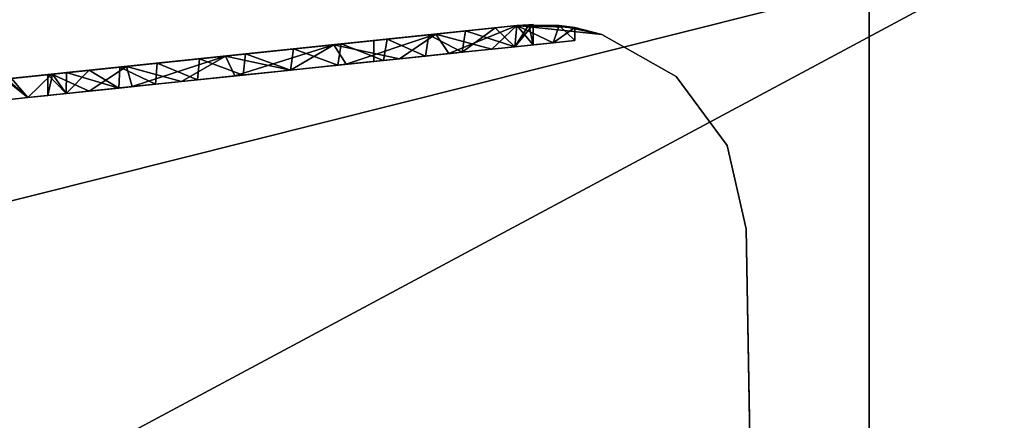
# Model space of a CAD drawing. Header units: millimetres. Extents: x -96 to 96, y -34 to 18.
# Tile 164 of 192: x 59 to 73, y 3 to 9. Entities that reach past the tile are written whole.
import ezdxf

# ---------------------------------------------------------------- set-up
doc = ezdxf.new("R2010")
doc.units = ezdxf.units.MM
doc.header["$LTSCALE"] = 65.185185
for name, color, linetype in [('2', 7, 'CONTINUOUS'), ('26', 7, 'CONTINUOUS'), ('27', 7, 'CONTINUOUS'), ('6', 7, 'CONTINUOUS'), ('739', 7, 'CONTINUOUS'), ('776', 7, 'CONTINUOUS'), ('777', 7, 'CONTINUOUS'), ('793', 7, 'CONTINUOUS'), ('805', 7, 'CONTINUOUS'), ('806', 7, 'CONTINUOUS'), ('807', 7, 'CONTINUOUS'), ('808', 7, 'CONTINUOUS'), ('809', 7, 'CONTINUOUS'), ('810', 7, 'CONTINUOUS')]:
    doc.layers.add(name, color=color, linetype=linetype)

msp = doc.modelspace()

# ---------------------------------------------------------------- linework, layer by layer
at = {"layer": '2', "color": 7, "linetype": 'Continuous'}
for points in [[(74, -27.5, 22.147), (3.974, 10.203, 22.476), (3.789, -9.805, 22.301), (74, -27.5, 22.147)], [(74, 10.203, 22.476), (3.974, 10.203, 22.476), (74, -27.5, 22.147), (74, 10.203, 22.476)]]:
    msp.add_3dface(points, dxfattribs=at)
at = {"layer": '26', "color": 7, "linetype": 'Continuous'}
for points in [[(71.4, -2, 19.4), (-71.4, -2, 19.4), (71.4, 13.6, 19.809), (71.4, -2, 19.4)], [(71.4, 13.6, 19.809), (-71.4, -2, 19.4), (-71.4, 13.6, 19.809), (71.4, 13.6, 19.809)]]:
    msp.add_3dface(points, dxfattribs=at)
at = {"layer": '27', "color": 7, "linetype": 'Continuous'}
for points in [[(-71.4, -2, -19.4), (71.4, -2, -19.4), (-71.4, 13.6, -19.809), (-71.4, -2, -19.4)], [(-71.4, 13.6, -19.809), (71.4, -2, -19.4), (71.4, 13.6, -19.809), (-71.4, 13.6, -19.809)]]:
    msp.add_3dface(points, dxfattribs=at)
at = {"layer": '6', "color": 7, "linetype": 'Continuous'}
for points in [[(74, 10.203, -22.476), (74, -27.5, -22.147), (3.619, -27.5, -22.147), (74, 10.203, -22.476)], [(3.812, -7.428, -22.322), (74, 10.203, -22.476), (3.619, -27.5, -22.147), (3.812, -7.428, -22.322)], [(3.974, 10.203, -22.476), (74, 10.203, -22.476), (3.812, -7.428, -22.322), (3.974, 10.203, -22.476)]]:
    msp.add_3dface(points, dxfattribs=at)
at = {"layer": '739', "color": 7, "linetype": 'Continuous', "true_color": 0xe0f2ff}
for points in [[(51.926, 7.461, -2.768), (23.187, 4.456, 18.649), (66.313, 8.965, -18.57), (51.926, 7.461, -2.768)], [(23.187, 4.456, 18.649), (23.187, 4.456, -18.649), (66.313, 8.965, -18.57), (23.187, 4.456, 18.649)], [(23.187, 4.456, 18.649), (63.677, 8.689, 4.052), (66.313, 8.965, 18.57), (23.187, 4.456, 18.649)], [(53.131, 7.587, -3.683), (51.926, 7.461, -2.768), (66.313, 8.965, -18.57), (53.131, 7.587, -3.683)], [(54.587, 7.739, -4.102), (53.131, 7.587, -3.683), (66.313, 8.965, -18.57), (54.587, 7.739, -4.102)], [(56.097, 7.897, -3.966), (54.587, 7.739, -4.102), (66.313, 8.965, -18.57), (56.097, 7.897, -3.966)], [(57.453, 8.039, -3.294), (56.097, 7.897, -3.966), (66.313, 8.965, -18.57), (57.453, 8.039, -3.294)], [(58.474, 8.145, -2.181), (57.453, 8.039, -3.294), (66.313, 8.965, -18.57), (58.474, 8.145, -2.181)], [(59.605, 8.264, -2.223), (58.474, 8.145, -2.181), (66.313, 8.965, -18.57), (59.605, 8.264, -2.223)], [(60.685, 8.377, -3.349), (59.605, 8.264, -2.223), (66.313, 8.965, -18.57), (60.685, 8.377, -3.349)], [(62.112, 8.526, -3.991), (60.685, 8.377, -3.349), (66.313, 8.965, -18.57), (62.112, 8.526, -3.991)], [(63.677, 8.689, -4.052), (62.112, 8.526, -3.991), (66.313, 8.965, -18.57), (63.677, 8.689, -4.052)], [(65.149, 8.843, -3.522), (63.677, 8.689, -4.052), (66.313, 8.965, -18.57), (65.149, 8.843, -3.522)], [(65.149, 8.843, 3.522), (66.313, 8.965, 18.57), (63.677, 8.689, 4.052), (65.149, 8.843, 3.522)], [(66.313, 8.965, -2.482), (65.149, 8.843, -3.522), (66.313, 8.965, -18.57), (66.313, 8.965, -2.482)], [(66.313, 8.965, 2.482), (66.313, 8.965, 18.57), (65.149, 8.843, 3.522), (66.313, 8.965, 2.482)], [(66.002, 8.932, 1.881), (66.313, 8.965, -1.265), (66.313, 8.965, 1.265), (66.002, 8.932, 1.881)], [(66.002, 8.932, -1.881), (66.313, 8.965, -1.265), (66.002, 8.932, 1.881), (66.002, 8.932, -1.881)], [(64.443, 8.77, 3.211), (64.85, 8.812, 1.25), (65.048, 8.833, 2.873), (64.443, 8.77, 3.211)], [(65.048, 8.833, -2.873), (64.85, 8.812, -1.25), (64.443, 8.77, -3.211), (65.048, 8.833, -2.873)], [(64.443, 8.77, -3.211), (64.85, 8.812, -1.25), (64.443, 8.77, 3.211), (64.443, 8.77, -3.211)], [(64.85, 8.812, -1.25), (64.85, 8.812, 1.25), (64.443, 8.77, 3.211), (64.85, 8.812, -1.25)], [(64.85, 8.812, 1.25), (65.45, 8.875, 1.25), (65.048, 8.833, 2.873), (64.85, 8.812, 1.25)], [(65.45, 8.875, -1.25), (64.85, 8.812, -1.25), (65.048, 8.833, -2.873), (65.45, 8.875, -1.25)], [(65.048, 8.833, 2.873), (65.45, 8.875, 1.25), (65.575, 8.888, 2.424), (65.048, 8.833, 2.873)], [(65.575, 8.888, -2.424), (65.45, 8.875, -1.25), (65.048, 8.833, -2.873), (65.575, 8.888, -2.424)], [(65.45, 8.875, 1.25), (65.575, 8.888, -2.424), (65.575, 8.888, 2.424), (65.45, 8.875, 1.25)], [(65.45, 8.875, 1.25), (65.45, 8.875, -1.25), (65.575, 8.888, -2.424), (65.45, 8.875, 1.25)], [(65.575, 8.888, 2.424), (66.002, 8.932, -1.881), (66.002, 8.932, 1.881), (65.575, 8.888, 2.424)], [(65.575, 8.888, -2.424), (66.002, 8.932, -1.881), (65.575, 8.888, 2.424), (65.575, 8.888, -2.424)], [(63.677, 8.689, 4.052), (23.187, 4.456, 18.649), (62.112, 8.526, 3.991), (63.677, 8.689, 4.052)], [(63.783, 8.701, -3.422), (63.65, 8.687, -1.75), (63.094, 8.628, 3.5), (63.783, 8.701, -3.422)], [(63.094, 8.628, 3.5), (63.65, 8.687, 1.75), (63.783, 8.701, 3.422), (63.094, 8.628, 3.5)], [(63.094, 8.628, -3.5), (63.783, 8.701, -3.422), (63.094, 8.628, 3.5), (63.094, 8.628, -3.5)], [(63.65, 8.687, -1.75), (63.65, 8.687, 1.75), (63.094, 8.628, 3.5), (63.65, 8.687, -1.75)], [(63.65, 8.687, 1.75), (64.25, 8.749, 1.75), (63.783, 8.701, 3.422), (63.65, 8.687, 1.75)], [(64.25, 8.749, -1.75), (63.65, 8.687, -1.75), (63.783, 8.701, -3.422), (64.25, 8.749, -1.75)], [(64.443, 8.77, -3.211), (64.25, 8.749, -1.75), (63.783, 8.701, -3.422), (64.443, 8.77, -3.211)], [(63.783, 8.701, 3.422), (64.25, 8.749, 1.75), (64.443, 8.77, 3.211), (63.783, 8.701, 3.422)], [(64.25, 8.749, 1.75), (64.25, 8.749, -1.75), (64.443, 8.77, -3.211), (64.25, 8.749, 1.75)], [(64.25, 8.749, 1.75), (64.443, 8.77, -3.211), (64.443, 8.77, 3.211), (64.25, 8.749, 1.75)], [(62.112, 8.526, 3.991), (23.187, 4.456, 18.649), (60.685, 8.377, 3.349), (62.112, 8.526, 3.991)], [(62.45, 8.561, -2.75), (59.95, 8.3, -0.3), (62.402, 8.556, -3.44), (62.45, 8.561, -2.75)], [(62.45, 8.561, -0.3), (59.95, 8.3, -0.3), (62.45, 8.561, -2.75), (62.45, 8.561, -0.3)], [(59.95, 8.3, 0.3), (62.45, 8.561, 0.3), (60.146, 8.32, 1.953), (59.95, 8.3, 0.3)], [(62.402, 8.556, -3.44), (59.95, 8.3, -0.3), (61.737, 8.487, -3.244), (62.402, 8.556, -3.44)], [(60.146, 8.32, 1.953), (62.45, 8.561, 0.3), (60.586, 8.366, 2.486), (60.146, 8.32, 1.953)], [(60.586, 8.366, 2.486), (62.45, 8.561, 0.3), (61.124, 8.422, 2.922), (60.586, 8.366, 2.486)], [(61.124, 8.422, 2.922), (62.45, 8.561, 0.3), (61.737, 8.487, 3.244), (61.124, 8.422, 2.922)], [(61.737, 8.487, 3.244), (62.45, 8.561, 0.3), (62.402, 8.556, 3.44), (61.737, 8.487, 3.244)], [(62.402, 8.556, 3.44), (63.05, 8.624, 2.75), (63.094, 8.628, 3.5), (62.402, 8.556, 3.44)], [(63.094, 8.628, -3.5), (62.45, 8.561, -2.75), (62.402, 8.556, -3.44), (63.094, 8.628, -3.5)], [(62.45, 8.561, 2.75), (63.05, 8.624, 2.75), (62.402, 8.556, 3.44), (62.45, 8.561, 2.75)], [(62.45, 8.561, 0.3), (62.45, 8.561, 2.75), (62.402, 8.556, 3.44), (62.45, 8.561, 0.3)], [(63.05, 8.624, -2.75), (62.45, 8.561, -2.75), (63.094, 8.628, -3.5), (63.05, 8.624, -2.75)], [(63.05, 8.624, 2.75), (63.094, 8.628, -3.5), (63.094, 8.628, 3.5), (63.05, 8.624, 2.75)], [(63.05, 8.624, 2.75), (63.05, 8.624, -2.75), (63.094, 8.628, -3.5), (63.05, 8.624, 2.75)], [(61.737, 8.487, -3.244), (59.95, 8.3, -0.3), (61.124, 8.422, -2.922), (61.737, 8.487, -3.244)], [(61.124, 8.422, -2.922), (59.95, 8.3, -0.3), (60.586, 8.366, -2.486), (61.124, 8.422, -2.922)], [(60.685, 8.377, 3.349), (23.187, 4.456, 18.649), (56.096, 7.897, 3.966), (60.685, 8.377, 3.349)], [(57.453, 8.039, 3.295), (60.685, 8.377, 3.349), (56.096, 7.897, 3.966), (57.453, 8.039, 3.295)], [(59.605, 8.264, 2.223), (60.685, 8.377, 3.349), (57.453, 8.039, 3.295), (59.605, 8.264, 2.223)], [(58.474, 8.145, 2.182), (59.605, 8.264, 2.223), (57.453, 8.039, 3.295), (58.474, 8.145, 2.182)], [(59.025, 8.203, -0.778), (58.474, 8.145, -2.181), (59.605, 8.264, -2.223), (59.025, 8.203, -0.778)], [(59.025, 8.203, 0.778), (59.605, 8.264, 2.223), (58.474, 8.145, 2.182), (59.025, 8.203, 0.778)], [(59.55, 8.258), (59.618, 8.265, -0.686), (59.618, 8.265, 0.686), (59.55, 8.258)], [(59.618, 8.265, 0.686), (59.819, 8.286, -1.346), (59.819, 8.286, 1.346), (59.618, 8.265, 0.686)], [(59.618, 8.265, -0.686), (59.819, 8.286, -1.346), (59.618, 8.265, 0.686), (59.618, 8.265, -0.686)], [(59.819, 8.286, 1.346), (59.95, 8.3, 0.3), (60.146, 8.32, 1.953), (59.819, 8.286, 1.346)], [(60.146, 8.32, -1.953), (59.95, 8.3, -0.3), (59.819, 8.286, -1.346), (60.146, 8.32, -1.953)], [(59.95, 8.3, -0.3), (59.95, 8.3, 0.3), (59.819, 8.286, 1.346), (59.95, 8.3, -0.3)], [(59.819, 8.286, -1.346), (59.95, 8.3, -0.3), (59.819, 8.286, 1.346), (59.819, 8.286, -1.346)], [(60.586, 8.366, -2.486), (59.95, 8.3, -0.3), (60.146, 8.32, -1.953), (60.586, 8.366, -2.486)]]:
    msp.add_3dface(points, dxfattribs=at)
at = {"layer": '776', "color": 7, "linetype": 'Continuous', "true_color": 0xe0f2ff}
for points in [[(69.625, 6.034, -18.622), (69.765, -2, -18.762), (69.783, -3.017, 19.718), (69.625, 6.034, -18.622)], [(69.625, 6.034, 18.622), (69.625, 6.034, -18.622), (69.765, -2, 18.762), (69.625, 6.034, 18.622)], [(69.765, -2, 18.762), (69.625, 6.034, -18.622), (69.783, -3.017, 19.718), (69.765, -2, 18.762)]]:
    msp.add_3dface(points, dxfattribs=at)
at = {"layer": '777', "color": 7, "linetype": 'Continuous', "true_color": 0xe0f2ff}
for points in [[(66.313, 8.965, 1.265), (66.313, 8.965, -1.265), (66.49, 8.978, -0.647), (66.313, 8.965, 1.265)], [(66.49, 8.978, 0.647), (66.313, 8.965, 1.265), (66.49, 8.978, -0.647), (66.49, 8.978, 0.647)], [(66.313, 8.965, -2.482), (67.541, 8.838, -18.573), (66.928, 8.966, -1.332), (66.313, 8.965, -2.482)], [(66.313, 8.965, 18.57), (66.313, 8.965, 2.482), (66.928, 8.966, 1.332), (66.313, 8.965, 18.57)], [(67.15, 8.935), (66.313, 8.965, 18.57), (66.928, 8.966, 1.332), (67.15, 8.935)], [(66.313, 8.965, -2.482), (66.313, 8.965, -18.57), (67.541, 8.838, -18.573), (66.313, 8.965, -2.482)], [(66.313, 8.965, 18.57), (67.15, 8.935), (67.541, 8.838, 18.573), (66.313, 8.965, 18.57)], [(66.55, 8.98), (66.49, 8.978, 0.647), (66.49, 8.978, -0.647), (66.55, 8.98)], [(67.541, 8.838, -18.573), (67.15, 8.935), (66.928, 8.966, -1.332), (67.541, 8.838, -18.573)], [(67.541, 8.838, 18.573), (67.15, 8.935), (67.541, 8.838, -18.573), (67.541, 8.838, 18.573)], [(68.614, 8.228, 18.583), (67.541, 8.838, 18.573), (68.614, 8.228, -18.583), (68.614, 8.228, 18.583)], [(68.614, 8.228, -18.583), (67.541, 8.838, 18.573), (67.541, 8.838, -18.573), (68.614, 8.228, -18.583)], [(69.35, 7.237, 18.601), (68.614, 8.228, 18.583), (69.35, 7.237, -18.601), (69.35, 7.237, 18.601)], [(69.35, 7.237, -18.601), (68.614, 8.228, 18.583), (68.614, 8.228, -18.583), (69.35, 7.237, -18.601)], [(69.625, 6.034, -18.622), (69.35, 7.237, 18.601), (69.35, 7.237, -18.601), (69.625, 6.034, -18.622)], [(69.625, 6.034, -18.622), (69.625, 6.034, 18.622), (69.35, 7.237, 18.601), (69.625, 6.034, -18.622)]]:
    msp.add_3dface(points, dxfattribs=at)
at = {"layer": '793', "color": 7, "linetype": 'Continuous', "true_color": 0xe0f2ff}
for points in [[(-58.62, 1.434, 15.844), (-59.642, 11.208, 16.357), (72.3, 13, 16.451), (-58.62, 1.434, 15.844)], [(-58.273, 0.315, 15.786), (-58.62, 1.434, 15.844), (72.3, 13, 16.451), (-58.273, 0.315, 15.786)], [(-57.525, -0.586, 15.739), (-58.273, 0.315, 15.786), (72.3, 13, 16.451), (-57.525, -0.586, 15.739)], [(-56.49, -1.131, 15.71), (-57.525, -0.586, 15.739), (72.3, 13, 16.451), (-56.49, -1.131, 15.71)], [(-55.325, -1.238, 15.704), (-56.49, -1.131, 15.71), (72.3, 13, 16.451), (-55.325, -1.238, 15.704)], [(-51.731, -0.862, 15.724), (-55.325, -1.238, 15.704), (72.3, 13, 16.451), (-51.731, -0.862, 15.724)], [(-50.737, -0.758, 15.73), (-51.731, -0.862, 15.724), (72.3, 13, 16.451), (-50.737, -0.758, 15.73)], [(-48.748, -0.55, 15.74), (-50.737, -0.758, 15.73), (72.3, 13, 16.451), (-48.748, -0.55, 15.74)], [(-47.753, -0.446, 15.746), (-48.748, -0.55, 15.74), (72.3, 13, 16.451), (-47.753, -0.446, 15.746)], [(-45.764, -0.239, 15.757), (-47.753, -0.446, 15.746), (72.3, 13, 16.451), (-45.764, -0.239, 15.757)], [(-44.769, -0.135, 15.762), (-45.764, -0.239, 15.757), (72.3, 13, 16.451), (-44.769, -0.135, 15.762)], [(-42.78, 0.073, 15.773), (-44.769, -0.135, 15.762), (72.3, 13, 16.451), (-42.78, 0.073, 15.773)], [(-41.786, 0.177, 15.779), (-42.78, 0.073, 15.773), (72.3, 13, 16.451), (-41.786, 0.177, 15.779)], [(-39.797, 0.385, 15.79), (-41.786, 0.177, 15.779), (72.3, 13, 16.451), (-39.797, 0.385, 15.79)], [(-38.802, 0.489, 15.795), (-39.797, 0.385, 15.79), (72.3, 13, 16.451), (-38.802, 0.489, 15.795)], [(-36.813, 0.697, 15.806), (-38.802, 0.489, 15.795), (72.3, 13, 16.451), (-36.813, 0.697, 15.806)], [(-35.818, 0.801, 15.811), (-36.813, 0.697, 15.806), (72.3, 13, 16.451), (-35.818, 0.801, 15.811)], [(-33.829, 1.009, 15.822), (-35.818, 0.801, 15.811), (72.3, 13, 16.451), (-33.829, 1.009, 15.822)], [(-32.835, 1.113, 15.828), (-33.829, 1.009, 15.822), (72.3, 13, 16.451), (-32.835, 1.113, 15.828)], [(-30.846, 1.321, 15.839), (-32.835, 1.113, 15.828), (72.3, 13, 16.451), (-30.846, 1.321, 15.839)], [(-29.851, 1.425, 15.844), (-30.846, 1.321, 15.839), (72.3, 13, 16.451), (-29.851, 1.425, 15.844)], [(-27.862, 1.633, 15.855), (-29.851, 1.425, 15.844), (72.3, 13, 16.451), (-27.862, 1.633, 15.855)], [(-26.867, 1.737, 15.86), (-27.862, 1.633, 15.855), (72.3, 13, 16.451), (-26.867, 1.737, 15.86)], [(-24.878, 1.945, 15.871), (-26.867, 1.737, 15.86), (72.3, 13, 16.451), (-24.878, 1.945, 15.871)], [(-23.884, 2.049, 15.877), (-24.878, 1.945, 15.871), (72.3, 13, 16.451), (-23.884, 2.049, 15.877)], [(-21.895, 2.257, 15.888), (-23.884, 2.049, 15.877), (72.3, 13, 16.451), (-21.895, 2.257, 15.888)], [(-20.9, 2.361, 15.893), (-21.895, 2.257, 15.888), (72.3, 13, 16.451), (-20.9, 2.361, 15.893)], [(-18.911, 2.569, 15.904), (-20.9, 2.361, 15.893), (72.3, 13, 16.451), (-18.911, 2.569, 15.904)], [(-17.916, 2.673, 15.909), (-18.911, 2.569, 15.904), (72.3, 13, 16.451), (-17.916, 2.673, 15.909)], [(-15.927, 2.881, 15.92), (-17.916, 2.673, 15.909), (72.3, 13, 16.451), (-15.927, 2.881, 15.92)], [(-14.933, 2.985, 15.926), (-15.927, 2.881, 15.92), (72.3, 13, 16.451), (-14.933, 2.985, 15.926)], [(-12.943, 3.193, 15.937), (-14.933, 2.985, 15.926), (72.3, 13, 16.451), (-12.943, 3.193, 15.937)], [(-11.949, 3.297, 15.942), (-12.943, 3.193, 15.937), (72.3, 13, 16.451), (-11.949, 3.297, 15.942)], [(-9.96, 3.505, 15.953), (-11.949, 3.297, 15.942), (72.3, 13, 16.451), (-9.96, 3.505, 15.953)], [(-8.965, 3.609, 15.958), (-9.96, 3.505, 15.953), (72.3, 13, 16.451), (-8.965, 3.609, 15.958)], [(-6.976, 3.817, 15.969), (-8.965, 3.609, 15.958), (72.3, 13, 16.451), (-6.976, 3.817, 15.969)], [(-5.981, 3.921, 15.975), (-6.976, 3.817, 15.969), (72.3, 13, 16.451), (-5.981, 3.921, 15.975)], [(-3.992, 4.129, 15.986), (-5.981, 3.921, 15.975), (72.3, 13, 16.451), (-3.992, 4.129, 15.986)], [(-2.998, 4.232, 15.991), (-3.992, 4.129, 15.986), (72.3, 13, 16.451), (-2.998, 4.232, 15.991)], [(-1.009, 4.44, 16.002), (-2.998, 4.232, 15.991), (72.3, 13, 16.451), (-1.009, 4.44, 16.002)], [(-0.014, 4.544, 16.007), (-1.009, 4.44, 16.002), (72.3, 13, 16.451), (-0.014, 4.544, 16.007)], [(1.975, 4.752, 16.018), (-0.014, 4.544, 16.007), (72.3, 13, 16.451), (1.975, 4.752, 16.018)], [(2.97, 4.856, 16.024), (1.975, 4.752, 16.018), (72.3, 13, 16.451), (2.97, 4.856, 16.024)], [(4.959, 5.064, 16.035), (2.97, 4.856, 16.024), (72.3, 13, 16.451), (4.959, 5.064, 16.035)], [(5.953, 5.168, 16.04), (4.959, 5.064, 16.035), (72.3, 13, 16.451), (5.953, 5.168, 16.04)], [(7.942, 5.376, 16.051), (5.953, 5.168, 16.04), (72.3, 13, 16.451), (7.942, 5.376, 16.051)], [(8.937, 5.48, 16.057), (7.942, 5.376, 16.051), (72.3, 13, 16.451), (8.937, 5.48, 16.057)], [(10.926, 5.688, 16.067), (8.937, 5.48, 16.057), (72.3, 13, 16.451), (10.926, 5.688, 16.067)], [(11.921, 5.792, 16.073), (10.926, 5.688, 16.067), (72.3, 13, 16.451), (11.921, 5.792, 16.073)], [(13.91, 6, 16.084), (11.921, 5.792, 16.073), (72.3, 13, 16.451), (13.91, 6, 16.084)], [(14.904, 6.104, 16.089), (13.91, 6, 16.084), (72.3, 13, 16.451), (14.904, 6.104, 16.089)], [(16.894, 6.312, 16.1), (14.904, 6.104, 16.089), (72.3, 13, 16.451), (16.894, 6.312, 16.1)], [(17.888, 6.416, 16.106), (16.894, 6.312, 16.1), (72.3, 13, 16.451), (17.888, 6.416, 16.106)], [(19.877, 6.624, 16.116), (17.888, 6.416, 16.106), (72.3, 13, 16.451), (19.877, 6.624, 16.116)], [(20.872, 6.728, 16.122), (19.877, 6.624, 16.116), (72.3, 13, 16.451), (20.872, 6.728, 16.122)], [(22.861, 6.936, 16.133), (20.872, 6.728, 16.122), (72.3, 13, 16.451), (22.861, 6.936, 16.133)], [(23.855, 7.04, 16.138), (22.861, 6.936, 16.133), (72.3, 13, 16.451), (23.855, 7.04, 16.138)], [(25.845, 7.248, 16.149), (23.855, 7.04, 16.138), (72.3, 13, 16.451), (25.845, 7.248, 16.149)], [(26.839, 7.352, 16.155), (25.845, 7.248, 16.149), (72.3, 13, 16.451), (26.839, 7.352, 16.155)], [(28.828, 7.56, 16.166), (26.839, 7.352, 16.155), (72.3, 13, 16.451), (28.828, 7.56, 16.166)], [(29.823, 7.664, 16.171), (28.828, 7.56, 16.166), (72.3, 13, 16.451), (29.823, 7.664, 16.171)], [(31.812, 7.872, 16.182), (29.823, 7.664, 16.171), (72.3, 13, 16.451), (31.812, 7.872, 16.182)], [(32.807, 7.976, 16.187), (31.812, 7.872, 16.182), (72.3, 13, 16.451), (32.807, 7.976, 16.187)], [(34.796, 8.184, 16.198), (32.807, 7.976, 16.187), (72.3, 13, 16.451), (34.796, 8.184, 16.198)], [(35.79, 8.288, 16.204), (34.796, 8.184, 16.198), (72.3, 13, 16.451), (35.79, 8.288, 16.204)], [(37.779, 8.496, 16.215), (35.79, 8.288, 16.204), (72.3, 13, 16.451), (37.779, 8.496, 16.215)], [(38.774, 8.6, 16.22), (37.779, 8.496, 16.215), (72.3, 13, 16.451), (38.774, 8.6, 16.22)], [(40.763, 8.807, 16.231), (38.774, 8.6, 16.22), (72.3, 13, 16.451), (40.763, 8.807, 16.231)], [(41.758, 8.911, 16.236), (40.763, 8.807, 16.231), (72.3, 13, 16.451), (41.758, 8.911, 16.236)], [(43.747, 9.119, 16.247), (41.758, 8.911, 16.236), (72.3, 13, 16.451), (43.747, 9.119, 16.247)]]:
    msp.add_3dface(points, dxfattribs=at)
at = {"layer": '805', "color": 7, "linetype": 'Continuous', "true_color": 0xe0f2ff}
for points in [[(66.313, 8.965, -1.265), (66.002, 8.932, -1.881), (66.285, 8.66, -1.336), (66.313, 8.965, -1.265)], [(66.55, 8.688), (66.313, 8.965, -1.265), (66.285, 8.66, -1.336), (66.55, 8.688)], [(66.49, 8.978, -0.647), (66.313, 8.965, -1.265), (66.55, 8.688), (66.49, 8.978, -0.647)], [(66.55, 8.98), (66.49, 8.978, -0.647), (66.55, 8.688), (66.55, 8.98)], [(65.048, 8.833, -2.873), (64.443, 8.77, -3.211), (64.999, 8.526, -2.907), (65.048, 8.833, -2.873)], [(65.529, 8.581, -2.471), (65.048, 8.833, -2.873), (64.999, 8.526, -2.907), (65.529, 8.581, -2.471)], [(65.575, 8.888, -2.424), (65.048, 8.833, -2.873), (65.529, 8.581, -2.471), (65.575, 8.888, -2.424)], [(66.285, 8.66, -1.336), (65.575, 8.888, -2.424), (65.529, 8.581, -2.471), (66.285, 8.66, -1.336)], [(66.002, 8.932, -1.881), (65.575, 8.888, -2.424), (66.285, 8.66, -1.336), (66.002, 8.932, -1.881)], [(63.783, 8.701, -3.422), (63.094, 8.628, -3.5), (63.735, 8.394, -3.432), (63.783, 8.701, -3.422)], [(64.393, 8.463, -3.232), (63.783, 8.701, -3.422), (63.735, 8.394, -3.432), (64.393, 8.463, -3.232)], [(64.443, 8.77, -3.211), (63.783, 8.701, -3.422), (64.393, 8.463, -3.232), (64.443, 8.77, -3.211)], [(64.999, 8.526, -2.907), (64.443, 8.77, -3.211), (64.393, 8.463, -3.232), (64.999, 8.526, -2.907)], [(62.402, 8.556, -3.44), (61.737, 8.487, -3.244), (62.365, 8.251, -3.432), (62.402, 8.556, -3.44)], [(63.05, 8.322, -3.5), (62.402, 8.556, -3.44), (62.365, 8.251, -3.432), (63.05, 8.322, -3.5)], [(63.094, 8.628, -3.5), (62.402, 8.556, -3.44), (63.05, 8.322, -3.5), (63.094, 8.628, -3.5)], [(63.735, 8.394, -3.432), (63.094, 8.628, -3.5), (63.05, 8.322, -3.5), (63.735, 8.394, -3.432)], [(61.124, 8.422, -2.922), (60.586, 8.366, -2.486), (61.101, 8.118, -2.907), (61.124, 8.422, -2.922)], [(61.707, 8.182, -3.232), (61.124, 8.422, -2.922), (61.101, 8.118, -2.907), (61.707, 8.182, -3.232)], [(61.737, 8.487, -3.244), (61.124, 8.422, -2.922), (61.707, 8.182, -3.232), (61.737, 8.487, -3.244)], [(62.365, 8.251, -3.432), (61.737, 8.487, -3.244), (61.707, 8.182, -3.232), (62.365, 8.251, -3.432)], [(59.618, 8.265, -0.686), (59.55, 8.258), (59.815, 7.984, -1.336), (59.618, 8.265, -0.686)], [(59.815, 7.984, -1.336), (59.55, 8.258), (59.55, 7.956), (59.815, 7.984, -1.336)], [(59.819, 8.286, -1.346), (59.618, 8.265, -0.686), (59.815, 7.984, -1.336), (59.819, 8.286, -1.346)], [(60.571, 8.063, -2.471), (59.819, 8.286, -1.346), (59.815, 7.984, -1.336), (60.571, 8.063, -2.471)], [(60.146, 8.32, -1.953), (59.819, 8.286, -1.346), (60.571, 8.063, -2.471), (60.146, 8.32, -1.953)], [(60.586, 8.366, -2.486), (60.146, 8.32, -1.953), (60.571, 8.063, -2.471), (60.586, 8.366, -2.486)], [(61.101, 8.118, -2.907), (60.586, 8.366, -2.486), (60.571, 8.063, -2.471), (61.101, 8.118, -2.907)]]:
    msp.add_3dface(points, dxfattribs=at)
at = {"layer": '806', "color": 7, "linetype": 'Continuous', "true_color": 0xe0f2ff}
for points in [[(66.002, 8.932, 1.881), (66.313, 8.965, 1.265), (66.285, 8.66, 1.336), (66.002, 8.932, 1.881)], [(66.55, 8.98), (66.55, 8.688), (66.285, 8.66, 1.336), (66.55, 8.98)], [(66.49, 8.978, 0.647), (66.55, 8.98), (66.285, 8.66, 1.336), (66.49, 8.978, 0.647)], [(66.313, 8.965, 1.265), (66.49, 8.978, 0.647), (66.285, 8.66, 1.336), (66.313, 8.965, 1.265)], [(64.443, 8.77, 3.211), (65.048, 8.833, 2.873), (64.999, 8.526, 2.907), (64.443, 8.77, 3.211)], [(64.999, 8.526, 2.907), (65.048, 8.833, 2.873), (65.529, 8.581, 2.471), (64.999, 8.526, 2.907)], [(65.048, 8.833, 2.873), (65.575, 8.888, 2.424), (65.529, 8.581, 2.471), (65.048, 8.833, 2.873)], [(65.529, 8.581, 2.471), (66.002, 8.932, 1.881), (66.285, 8.66, 1.336), (65.529, 8.581, 2.471)], [(65.575, 8.888, 2.424), (66.002, 8.932, 1.881), (65.529, 8.581, 2.471), (65.575, 8.888, 2.424)], [(63.094, 8.628, 3.5), (63.783, 8.701, 3.422), (63.735, 8.394, 3.432), (63.094, 8.628, 3.5)], [(63.735, 8.394, 3.432), (63.783, 8.701, 3.422), (64.393, 8.463, 3.232), (63.735, 8.394, 3.432)], [(63.783, 8.701, 3.422), (64.443, 8.77, 3.211), (64.393, 8.463, 3.232), (63.783, 8.701, 3.422)], [(64.393, 8.463, 3.232), (64.443, 8.77, 3.211), (64.999, 8.526, 2.907), (64.393, 8.463, 3.232)], [(61.737, 8.487, 3.244), (62.402, 8.556, 3.44), (62.365, 8.251, 3.432), (61.737, 8.487, 3.244)], [(62.365, 8.251, 3.432), (62.402, 8.556, 3.44), (63.05, 8.322, 3.5), (62.365, 8.251, 3.432)], [(62.402, 8.556, 3.44), (63.094, 8.628, 3.5), (63.05, 8.322, 3.5), (62.402, 8.556, 3.44)], [(63.05, 8.322, 3.5), (63.094, 8.628, 3.5), (63.735, 8.394, 3.432), (63.05, 8.322, 3.5)], [(60.586, 8.366, 2.486), (61.124, 8.422, 2.922), (61.101, 8.118, 2.907), (60.586, 8.366, 2.486)], [(61.101, 8.118, 2.907), (61.124, 8.422, 2.922), (61.707, 8.182, 3.232), (61.101, 8.118, 2.907)], [(61.124, 8.422, 2.922), (61.737, 8.487, 3.244), (61.707, 8.182, 3.232), (61.124, 8.422, 2.922)], [(61.707, 8.182, 3.232), (61.737, 8.487, 3.244), (62.365, 8.251, 3.432), (61.707, 8.182, 3.232)], [(59.55, 7.956), (59.618, 8.265, 0.686), (59.815, 7.984, 1.336), (59.55, 7.956)], [(59.55, 8.258), (59.618, 8.265, 0.686), (59.55, 7.956), (59.55, 8.258)], [(59.618, 8.265, 0.686), (59.819, 8.286, 1.346), (59.815, 7.984, 1.336), (59.618, 8.265, 0.686)], [(59.815, 7.984, 1.336), (60.146, 8.32, 1.953), (60.571, 8.063, 2.471), (59.815, 7.984, 1.336)], [(59.819, 8.286, 1.346), (60.146, 8.32, 1.953), (59.815, 7.984, 1.336), (59.819, 8.286, 1.346)], [(60.146, 8.32, 1.953), (60.586, 8.366, 2.486), (60.571, 8.063, 2.471), (60.146, 8.32, 1.953)], [(60.571, 8.063, 2.471), (60.586, 8.366, 2.486), (61.101, 8.118, 2.907), (60.571, 8.063, 2.471)]]:
    msp.add_3dface(points, dxfattribs=at)
at = {"layer": '807', "color": 7, "linetype": 'Continuous', "true_color": 0xe0f2ff}
for points in [[(66.313, 8.965, 2.482), (65.149, 8.843, 3.522), (65.954, 8.626, 2.894), (66.313, 8.965, 2.482)], [(66.84, 8.718, 1.564), (66.313, 8.965, 2.482), (65.954, 8.626, 2.894), (66.84, 8.718, 1.564)], [(66.928, 8.966, 1.332), (66.313, 8.965, 2.482), (66.84, 8.718, 1.564), (66.928, 8.966, 1.332)], [(67.15, 8.751), (66.928, 8.966, 1.332), (66.84, 8.718, 1.564), (67.15, 8.751)], [(67.15, 8.935), (66.928, 8.966, 1.332), (67.15, 8.751), (67.15, 8.935)], [(65.149, 8.843, 3.522), (63.677, 8.689, 4.052), (64.624, 8.487, 3.786), (65.149, 8.843, 3.522)], [(65.333, 8.561, 3.405), (65.149, 8.843, 3.522), (64.624, 8.487, 3.786), (65.333, 8.561, 3.405)], [(65.954, 8.626, 2.894), (65.149, 8.843, 3.522), (65.333, 8.561, 3.405), (65.954, 8.626, 2.894)], [(63.677, 8.689, 4.052), (62.112, 8.526, 3.991), (63.05, 8.322, 4.1), (63.677, 8.689, 4.052)], [(63.852, 8.406, 4.021), (63.677, 8.689, 4.052), (63.05, 8.322, 4.1), (63.852, 8.406, 4.021)], [(64.624, 8.487, 3.786), (63.677, 8.689, 4.052), (63.852, 8.406, 4.021), (64.624, 8.487, 3.786)], [(62.112, 8.526, 3.991), (60.685, 8.377, 3.349), (61.476, 8.158, 3.786), (62.112, 8.526, 3.991)], [(62.248, 8.238, 4.021), (62.112, 8.526, 3.991), (61.476, 8.158, 3.786), (62.248, 8.238, 4.021)], [(63.05, 8.322, 4.1), (62.112, 8.526, 3.991), (62.248, 8.238, 4.021), (63.05, 8.322, 4.1)], [(59.605, 8.264, 2.223), (59.025, 8.203, 0.778), (59.26, 7.926, 1.564), (59.605, 8.264, 2.223)], [(60.146, 8.019, 2.894), (59.605, 8.264, 2.223), (59.26, 7.926, 1.564), (60.146, 8.019, 2.894)], [(60.685, 8.377, 3.349), (59.605, 8.264, 2.223), (60.146, 8.019, 2.894), (60.685, 8.377, 3.349)], [(60.767, 8.084, 3.405), (60.685, 8.377, 3.349), (60.146, 8.019, 2.894), (60.767, 8.084, 3.405)], [(61.476, 8.158, 3.786), (60.685, 8.377, 3.349), (60.767, 8.084, 3.405), (61.476, 8.158, 3.786)], [(58.968, 8.184, 0.382), (58.95, 8.171), (59.26, 7.926, 1.564), (58.968, 8.184, 0.382)], [(59.26, 7.926, 1.564), (58.95, 8.171), (58.95, 7.894), (59.26, 7.926, 1.564)], [(59.025, 8.203, 0.778), (58.968, 8.184, 0.382), (59.26, 7.926, 1.564), (59.025, 8.203, 0.778)]]:
    msp.add_3dface(points, dxfattribs=at)
at = {"layer": '808', "color": 7, "linetype": 'Continuous', "true_color": 0xe0f2ff}
for points in [[(65.149, 8.843, -3.522), (66.313, 8.965, -2.482), (65.333, 8.561, -3.405), (65.149, 8.843, -3.522)], [(65.333, 8.561, -3.405), (66.313, 8.965, -2.482), (65.954, 8.626, -2.894), (65.333, 8.561, -3.405)], [(65.954, 8.626, -2.894), (66.313, 8.965, -2.482), (66.84, 8.718, -1.564), (65.954, 8.626, -2.894)], [(66.313, 8.965, -2.482), (66.928, 8.966, -1.332), (66.84, 8.718, -1.564), (66.313, 8.965, -2.482)], [(66.928, 8.966, -1.332), (67.15, 8.935), (66.84, 8.718, -1.564), (66.928, 8.966, -1.332)], [(63.677, 8.689, -4.052), (65.149, 8.843, -3.522), (63.852, 8.406, -4.021), (63.677, 8.689, -4.052)], [(63.852, 8.406, -4.021), (65.149, 8.843, -3.522), (64.624, 8.487, -3.786), (63.852, 8.406, -4.021)], [(64.624, 8.487, -3.786), (65.149, 8.843, -3.522), (65.333, 8.561, -3.405), (64.624, 8.487, -3.786)], [(67.15, 8.935), (67.15, 8.751), (66.84, 8.718, -1.564), (67.15, 8.935)], [(62.112, 8.526, -3.991), (63.677, 8.689, -4.052), (62.248, 8.238, -4.021), (62.112, 8.526, -3.991)], [(62.248, 8.238, -4.021), (63.677, 8.689, -4.052), (63.05, 8.322, -4.1), (62.248, 8.238, -4.021)], [(63.05, 8.322, -4.1), (63.677, 8.689, -4.052), (63.852, 8.406, -4.021), (63.05, 8.322, -4.1)], [(60.685, 8.377, -3.349), (62.112, 8.526, -3.991), (60.767, 8.084, -3.405), (60.685, 8.377, -3.349)], [(60.767, 8.084, -3.405), (62.112, 8.526, -3.991), (61.476, 8.158, -3.786), (60.767, 8.084, -3.405)], [(61.476, 8.158, -3.786), (62.112, 8.526, -3.991), (62.248, 8.238, -4.021), (61.476, 8.158, -3.786)], [(59.025, 8.203, -0.778), (59.605, 8.264, -2.223), (59.26, 7.926, -1.564), (59.025, 8.203, -0.778)], [(59.26, 7.926, -1.564), (59.605, 8.264, -2.223), (60.146, 8.019, -2.894), (59.26, 7.926, -1.564)], [(59.605, 8.264, -2.223), (60.685, 8.377, -3.349), (60.146, 8.019, -2.894), (59.605, 8.264, -2.223)], [(60.146, 8.019, -2.894), (60.685, 8.377, -3.349), (60.767, 8.084, -3.405), (60.146, 8.019, -2.894)], [(58.95, 7.894), (59.025, 8.203, -0.778), (59.26, 7.926, -1.564), (58.95, 7.894)]]:
    msp.add_3dface(points, dxfattribs=at)
at = {"layer": '809', "color": 7, "linetype": 'Continuous', "true_color": 0xe0f2ff}
for points in [[(64.25, 8.749, -1.75), (64.25, 8.749, 1.75), (64.25, 8.448, -1.75), (64.25, 8.749, -1.75)], [(64.25, 8.448, -1.75), (64.25, 8.749, 1.75), (64.25, 8.448, 1.75), (64.25, 8.448, -1.75)]]:
    msp.add_3dface(points, dxfattribs=at)
at = {"layer": '810', "color": 7, "linetype": 'Continuous', "true_color": 0xe0f2ff}
for points in [[(66.285, 8.66, 1.336), (66.84, 8.718, 1.564), (65.954, 8.626, 2.894), (66.285, 8.66, 1.336)], [(66.285, 8.66, -1.336), (65.954, 8.626, -2.894), (66.84, 8.718, -1.564), (66.285, 8.66, -1.336)], [(66.285, 8.66, 1.336), (66.55, 8.688), (66.84, 8.718, 1.564), (66.285, 8.66, 1.336)], [(66.55, 8.688), (66.285, 8.66, -1.336), (66.84, 8.718, -1.564), (66.55, 8.688)], [(66.84, 8.718, 1.564), (66.55, 8.688), (66.84, 8.718, -1.564), (66.84, 8.718, 1.564)], [(67.15, 8.751), (66.84, 8.718, 1.564), (66.84, 8.718, -1.564), (67.15, 8.751)], [(64.393, 8.463, 3.232), (64.999, 8.526, 2.907), (64.624, 8.487, 3.786), (64.393, 8.463, 3.232)], [(64.999, 8.526, -2.907), (64.393, 8.463, -3.232), (64.624, 8.487, -3.786), (64.999, 8.526, -2.907)], [(64.999, 8.526, 2.907), (65.333, 8.561, 3.405), (64.624, 8.487, 3.786), (64.999, 8.526, 2.907)], [(64.999, 8.526, -2.907), (64.624, 8.487, -3.786), (65.333, 8.561, -3.405), (64.999, 8.526, -2.907)], [(65.45, 8.573, 1.25), (64.85, 8.51, 1.25), (65.45, 8.573, -1.25), (65.45, 8.573, 1.25)], [(64.85, 8.51, 1.25), (64.85, 8.51, -1.25), (65.45, 8.573, -1.25), (64.85, 8.51, 1.25)], [(64.999, 8.526, 2.907), (65.529, 8.581, 2.471), (65.333, 8.561, 3.405), (64.999, 8.526, 2.907)], [(65.529, 8.581, -2.471), (64.999, 8.526, -2.907), (65.333, 8.561, -3.405), (65.529, 8.581, -2.471)], [(65.529, 8.581, 2.471), (65.954, 8.626, 2.894), (65.333, 8.561, 3.405), (65.529, 8.581, 2.471)], [(65.529, 8.581, -2.471), (65.333, 8.561, -3.405), (65.954, 8.626, -2.894), (65.529, 8.581, -2.471)], [(65.529, 8.581, 2.471), (66.285, 8.66, 1.336), (65.954, 8.626, 2.894), (65.529, 8.581, 2.471)], [(66.285, 8.66, -1.336), (65.529, 8.581, -2.471), (65.954, 8.626, -2.894), (66.285, 8.66, -1.336)], [(63.735, 8.394, 3.432), (63.852, 8.406, 4.021), (63.05, 8.322, 4.1), (63.735, 8.394, 3.432)], [(63.735, 8.394, -3.432), (63.05, 8.322, -3.5), (63.852, 8.406, -4.021), (63.735, 8.394, -3.432)], [(63.05, 8.322, -3.5), (63.05, 8.322, -4.1), (63.852, 8.406, -4.021), (63.05, 8.322, -3.5)], [(63.05, 8.322, 3.5), (63.735, 8.394, 3.432), (63.05, 8.322, 4.1), (63.05, 8.322, 3.5)], [(64.25, 8.448, -1.75), (64.25, 8.448, 1.75), (63.65, 8.385, 1.75), (64.25, 8.448, -1.75)], [(63.65, 8.385, -1.75), (64.25, 8.448, -1.75), (63.65, 8.385, 1.75), (63.65, 8.385, -1.75)], [(63.735, 8.394, 3.432), (64.393, 8.463, 3.232), (63.852, 8.406, 4.021), (63.735, 8.394, 3.432)], [(64.393, 8.463, -3.232), (63.735, 8.394, -3.432), (63.852, 8.406, -4.021), (64.393, 8.463, -3.232)], [(64.393, 8.463, 3.232), (64.624, 8.487, 3.786), (63.852, 8.406, 4.021), (64.393, 8.463, 3.232)], [(64.393, 8.463, -3.232), (63.852, 8.406, -4.021), (64.624, 8.487, -3.786), (64.393, 8.463, -3.232)], [(59.95, 7.998, 0.3), (62.45, 8.26, -0.3), (62.45, 8.26, 0.3), (59.95, 7.998, 0.3)], [(59.95, 7.998, -0.3), (62.45, 8.26, -0.3), (59.95, 7.998, 0.3), (59.95, 7.998, -0.3)], [(61.707, 8.182, 3.232), (62.365, 8.251, 3.432), (62.248, 8.238, 4.021), (61.707, 8.182, 3.232)], [(62.365, 8.251, -3.432), (61.707, 8.182, -3.232), (62.248, 8.238, -4.021), (62.365, 8.251, -3.432)], [(63.05, 8.322, 3.5), (63.05, 8.322, 4.1), (62.248, 8.238, 4.021), (63.05, 8.322, 3.5)], [(62.365, 8.251, 3.432), (63.05, 8.322, 3.5), (62.248, 8.238, 4.021), (62.365, 8.251, 3.432)], [(62.365, 8.251, -3.432), (62.248, 8.238, -4.021), (63.05, 8.322, -4.1), (62.365, 8.251, -3.432)], [(63.05, 8.322, -3.5), (62.365, 8.251, -3.432), (63.05, 8.322, -4.1), (63.05, 8.322, -3.5)], [(62.45, 8.26, 2.75), (63.05, 8.322, -2.75), (63.05, 8.322, 2.75), (62.45, 8.26, 2.75)], [(62.45, 8.26, 0.3), (63.05, 8.322, -2.75), (62.45, 8.26, 2.75), (62.45, 8.26, 0.3)], [(62.45, 8.26, -0.3), (63.05, 8.322, -2.75), (62.45, 8.26, 0.3), (62.45, 8.26, -0.3)], [(62.45, 8.26, -2.75), (63.05, 8.322, -2.75), (62.45, 8.26, -0.3), (62.45, 8.26, -2.75)], [(60.571, 8.063, 2.471), (61.101, 8.118, 2.907), (60.767, 8.084, 3.405), (60.571, 8.063, 2.471)], [(61.101, 8.118, -2.907), (60.571, 8.063, -2.471), (60.767, 8.084, -3.405), (61.101, 8.118, -2.907)], [(61.101, 8.118, 2.907), (61.476, 8.158, 3.786), (60.767, 8.084, 3.405), (61.101, 8.118, 2.907)], [(61.101, 8.118, -2.907), (60.767, 8.084, -3.405), (61.476, 8.158, -3.786), (61.101, 8.118, -2.907)], [(61.101, 8.118, 2.907), (61.707, 8.182, 3.232), (61.476, 8.158, 3.786), (61.101, 8.118, 2.907)], [(61.707, 8.182, -3.232), (61.101, 8.118, -2.907), (61.476, 8.158, -3.786), (61.707, 8.182, -3.232)], [(61.707, 8.182, 3.232), (62.248, 8.238, 4.021), (61.476, 8.158, 3.786), (61.707, 8.182, 3.232)], [(61.707, 8.182, -3.232), (61.476, 8.158, -3.786), (62.248, 8.238, -4.021), (61.707, 8.182, -3.232)], [(59.815, 7.984, 1.336), (60.146, 8.019, 2.894), (59.26, 7.926, 1.564), (59.815, 7.984, 1.336)], [(59.815, 7.984, -1.336), (59.26, 7.926, -1.564), (60.146, 8.019, -2.894), (59.815, 7.984, -1.336)], [(59.55, 7.956), (59.815, 7.984, 1.336), (59.26, 7.926, 1.564), (59.55, 7.956)], [(59.815, 7.984, -1.336), (59.55, 7.956), (59.26, 7.926, -1.564), (59.815, 7.984, -1.336)], [(59.55, 7.956), (59.26, 7.926, 1.564), (59.26, 7.926, -1.564), (59.55, 7.956)], [(59.815, 7.984, 1.336), (60.571, 8.063, 2.471), (60.146, 8.019, 2.894), (59.815, 7.984, 1.336)], [(60.571, 8.063, -2.471), (59.815, 7.984, -1.336), (60.146, 8.019, -2.894), (60.571, 8.063, -2.471)], [(60.571, 8.063, 2.471), (60.767, 8.084, 3.405), (60.146, 8.019, 2.894), (60.571, 8.063, 2.471)], [(60.571, 8.063, -2.471), (60.146, 8.019, -2.894), (60.767, 8.084, -3.405), (60.571, 8.063, -2.471)], [(59.26, 7.926, 1.564), (58.95, 7.894), (59.26, 7.926, -1.564), (59.26, 7.926, 1.564)]]:
    msp.add_3dface(points, dxfattribs=at)

doc.saveas('drawing.dxf')
